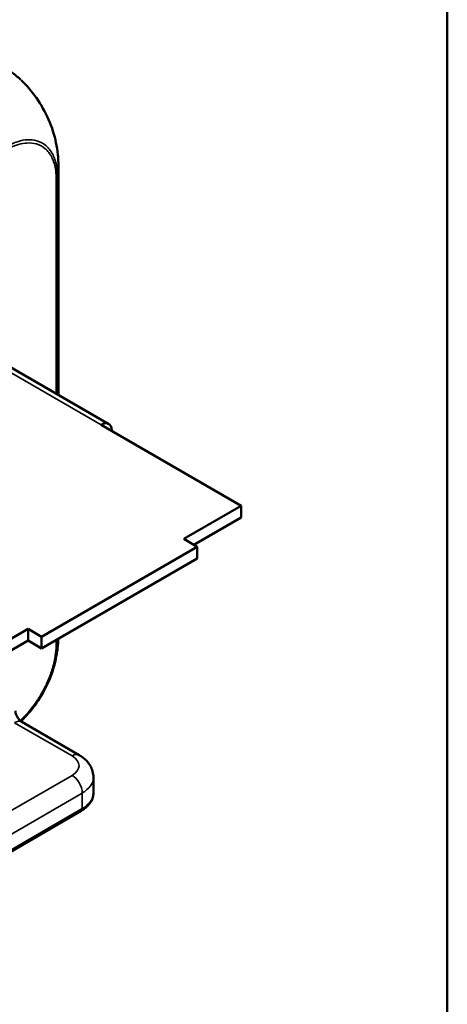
# Model space of a CAD drawing. Header units: millimetres. Extents: x 15 to 430, y 13 to 300.
# Tile 11 of 13: x 386 to 430, y 88 to 191. Entities that reach past the tile are written whole.
import ezdxf

# ---------------------------------------------------------------- set-up
doc = ezdxf.new("R2010")
doc.units = ezdxf.units.MM
doc.header["$LTSCALE"] = 1.5
for name, color, linetype, lineweight in [('Border (ISO)', 7, 'Continuous', 50), ('Visible (ISO)', 7, 'Continuous', 50), ('Visible Narrow (ISO)', 7, 'Continuous', 35)]:
    doc.layers.add(name, color=color, linetype=linetype, lineweight=lineweight)

# ---------------------------------------------------------------- blocks, each defined once
blk = doc.blocks.new('Borders Border')
at = {"layer": 'Border (ISO)'}
blk.add_line((287, 200), (287, 10), dxfattribs=at)

msp = doc.modelspace()

# ---------------------------------------------------------------- linework, layer by layer
at = {"layer": 'Visible (ISO)'}
for p, q in [((389.86, 151.4), (389.86, 175.16)), ((381.13, 156.44), (395.13, 148.36)), ((408.97, 139.83), (394.33, 148.28)), ((395.46, 147.71), (395.39, 147.67)), ((408.97, 139.83), (402.96, 136.36)), ((408.97, 139.83), (408.97, 138.61)), ((408.97, 138.61), (404.02, 135.75)), ((404.37, 135.54), (402.96, 136.36)), ((388.11, 126.15), (404.37, 135.54)), ((404.37, 135.54), (404.37, 134.32)), ((404.37, 134.32), (388.11, 124.93)), ((380.68, 123.5), (386.69, 126.97)), ((388.11, 126.15), (386.69, 126.97)), ((386.69, 125.75), (386.69, 126.97)), ((380.68, 122.28), (386.69, 125.75)), ((388.11, 124.93), (386.69, 125.75)), ((388.11, 126.15), (388.11, 124.93)), ((392.04, 113.78), (386.03, 117.25)), ((393.52, 111.46), (393.52, 109.82)), ((392.25, 107.96), (369.62, 94.9))]:
    msp.add_line(p, q, dxfattribs=at)
msp.add_ellipse((394.33, 146.98), major_axis=(0.8, 1.39), ratio=0.57735, start_param=5.560328, end_param=7.068583, dxfattribs=at)
for points, knots in [([(383.77, 185.92), (383.79, 185.91), (383.81, 185.89), (383.86, 185.87), (383.89, 185.85), (383.95, 185.81), (384, 185.78), (384.12, 185.71), (384.2, 185.66), (384.51, 185.45), (384.75, 185.28), (385.3, 184.86), (385.61, 184.6), (385.91, 184.33)], [0, 0, 0, 0, 0.0084097, 0.0084097, 0.0176196, 0.0176196, 0.0321191, 0.0321191, 0.0608831, 0.0608831, 0.1470143, 0.1470143, 0.2692899, 0.2692899, 0.2692899, 0.2692899]), ([(385.96, 184.28), (386.53, 183.74), (387.08, 183.11), (388.05, 181.72), (388.48, 180.95), (389.19, 179.36), (389.45, 178.52), (389.61, 177.72)], [0.0133755, 0.0133755, 0.0133755, 0.0133755, 0.2658791, 0.2658791, 0.5249857, 0.5249857, 0.7916497, 0.7916497, 0.7916497, 0.7916497]), ([(389.6, 177.77), (389.69, 177.35), (389.76, 176.91), (389.83, 176.26), (389.84, 176.04), (389.86, 175.72), (389.86, 175.61), (389.86, 175.45), (389.86, 175.39), (389.86, 175.3), (389.86, 175.27), (389.86, 175.21), (389.86, 175.18), (389.86, 175.16)], [0, 0, 0, 0, 0.1314324, 0.1314324, 0.1978164, 0.1978164, 0.2307552, 0.2307552, 0.2475939, 0.2475939, 0.2565272, 0.2565272, 0.2660082, 0.2660082, 0.2660082, 0.2660082]), ([(389.86, 125.94), (389.86, 125.91), (389.85, 125.88), (389.84, 125.55), (389.82, 125.26), (389.72, 124.46), (389.64, 123.97), (389.52, 123.49)], [0.0534408, 0.0534408, 0.0534408, 0.0534408, 0.062417, 0.062417, 0.1527524, 0.1527524, 0.302202, 0.302202, 0.302202, 0.302202]), ([(389.52, 123.49), (389.34, 122.72), (389.06, 121.92), (388.34, 120.39), (387.89, 119.65), (386.98, 118.4), (386.51, 117.87), (386.03, 117.41)], [0, 0, 0, 0, 0.2552383, 0.2552383, 0.5090993, 0.5090993, 0.7242414, 0.7242414, 0.7242414, 0.7242414]), ([(385.37, 118.4), (385.37, 118.38), (385.37, 118.35), (385.38, 118.28), (385.38, 118.24), (385.41, 118.14), (385.43, 118.08), (385.48, 117.96), (385.51, 117.89), (385.58, 117.75), (385.62, 117.69), (385.7, 117.56), (385.75, 117.5), (385.84, 117.41), (385.88, 117.37), (385.95, 117.3), (385.98, 117.28), (386.01, 117.26), (386.02, 117.25), (386.03, 117.25)], [4.712389, 4.712389, 4.712389, 4.712389, 4.874635, 4.874635, 5.045361, 5.045361, 5.230072, 5.230072, 5.428205, 5.428205, 5.633894, 5.633894, 5.837999, 5.837999, 6.031425, 6.031425, 6.209321, 6.209321, 6.283185, 6.283185, 6.283185, 6.283185]), ([(393.52, 111.46), (393.52, 111.67), (393.49, 111.88), (393.38, 112.28), (393.3, 112.47), (393.11, 112.81), (393, 112.97), (392.75, 113.25), (392.62, 113.37), (392.34, 113.59), (392.19, 113.69), (392.04, 113.78)], [2.3561945, 2.3561945, 2.3561945, 2.3561945, 2.5132741, 2.5132741, 2.6703538, 2.6703538, 2.8274334, 2.8274334, 2.984513, 2.984513, 3.1415926, 3.1415926, 3.1415926, 3.1415926]), ([(392.25, 107.96), (392.4, 108.05), (392.54, 108.14), (392.79, 108.35), (392.91, 108.46), (393.12, 108.69), (393.21, 108.82), (393.36, 109.09), (393.42, 109.23), (393.5, 109.52), (393.52, 109.67), (393.52, 109.82)], [1.5707963, 1.5707963, 1.5707963, 1.5707963, 1.727876, 1.727876, 1.8849556, 1.8849556, 2.0420352, 2.0420352, 2.1991149, 2.1991149, 2.3561945, 2.3561945, 2.3561945, 2.3561945])]:
    msp.add_open_spline(points, degree=3, knots=knots, dxfattribs=at)
msp.add_open_spline([(386.03, 117.41), (386, 117.38), (385.96, 117.35), (385.93, 117.32)], degree=3, dxfattribs=at)
at = {"layer": 'Visible Narrow (ISO)'}
for p, q in [((389.63, 174.02), (389.63, 151.54)), ((389.77, 151.46), (389.77, 174.19)), ((394.33, 148.28), (380.33, 156.37)), ((389.63, 125.81), (389.63, 125.34)), ((389.77, 125.51), (389.77, 125.89)), ((385.28, 117.17), (391.29, 113.7)), ((391.29, 111.66), (368.66, 98.6)), ((392.35, 109.82), (369.72, 96.76)), ((392.35, 108.19), (392.35, 109.82)), ((369.72, 95.13), (392.35, 108.19))]:
    msp.add_line(p, q, dxfattribs=at)
for centre, major_axis, ratio, start_param, end_param in [((374.86, 175.1), (15, 0.08), 0.580913, 6.168765, 6.279995), ((389.27, 174.22), (0.5, 0), 0.57735, 5.497349, 6.169763), ((389.27, 125.54), (0.5, -0.005), 0.570606, 5.504232, 6.174043), ((374.86, 126.41), (15, 0.08), 0.573725, 6.168749, 6.217538), ((385.28, 115.95), (0.75, 1.3), 0.57735, 0, 0.785398), ((391.29, 112.48), (0.75, 1.3), 0.57735, 0, 0.785398), ((389.52, 112.68), (2.5, 0), 0.57735, 5.497787, 7.068583), ((391.29, 110.44), (-0.75, 1.3), 0.57735, 3.926991, 5.497787), ((389.52, 111.46), (4, 0), 0.57735, 5.497787, 6.283185), ((389.52, 109.82), (4, 0), 0.57735, 5.497787, 6.283185), ((392, 108.4), (0.25, -0.433), 0.57735, 0, 0.785398)]:
    msp.add_ellipse(centre, major_axis=major_axis, ratio=ratio, start_param=start_param, end_param=end_param, dxfattribs=at)
for points, knots in [([(385.91, 184.33), (385.93, 184.31), (385.95, 184.29), (386.1, 184.14), (386.23, 184.01), (386.49, 183.75), (386.61, 183.61), (386.9, 183.28), (387.06, 183.08), (387.27, 182.81), (387.33, 182.73), (387.44, 182.58), (387.49, 182.51), (387.62, 182.33), (387.69, 182.23), (387.85, 181.99), (387.94, 181.84), (388.1, 181.58), (388.17, 181.45), (388.28, 181.26), (388.32, 181.19), (388.63, 180.62), (388.87, 180.09), (389.11, 179.47), (389.14, 179.38), (389.21, 179.21), (389.24, 179.12), (389.27, 179), (389.29, 178.97), (389.42, 178.56), (389.52, 178.18), (389.6, 177.79), (389.6, 177.78), (389.6, 177.77)], [1.1995724, 1.1995724, 1.1995724, 1.1995724, 1.2080301, 1.2080301, 1.2633175, 1.2633175, 1.3173088, 1.3173088, 1.3895667, 1.3895667, 1.4162964, 1.4162964, 1.4418504, 1.4418504, 1.4764156, 1.4764156, 1.5232717, 1.5232717, 1.5637701, 1.5637701, 1.5848037, 1.5848037, 1.7455756, 1.7455756, 1.7728129, 1.7728129, 1.7988969, 1.7988969, 1.8089464, 1.8089464, 1.9251761, 1.9251761, 1.9280918, 1.9280918, 1.9280918, 1.9280918]), ([(389.77, 174.19), (389.77, 174.27), (389.77, 174.35), (389.77, 174.47), (389.76, 174.52), (389.76, 174.68), (389.75, 174.8), (389.73, 174.96), (389.72, 175), (389.69, 175.29), (389.64, 175.52), (389.56, 175.79), (389.55, 175.83), (389.48, 176.04), (389.42, 176.2), (389.18, 176.73), (388.95, 177.06), (388.65, 177.35), (388.62, 177.38), (388.3, 177.65), (387.98, 177.83), (387.29, 178.03), (386.93, 178.06), (386.5, 178.03), (386.44, 178.03), (386.08, 177.99), (385.76, 177.91), (385.25, 177.73), (385.06, 177.66), (384.73, 177.5), (384.57, 177.41), (384.42, 177.34), (384.42, 177.33), (384.42, 177.33)], [-1.140393, -1.140393, -1.140393, -1.140393, -1.11054, -1.11054, -1.096174, -1.096174, -1.05123, -1.05123, -1.036717, -1.036717, -0.941617, -0.941617, -0.924097, -0.924097, -0.850614, -0.850614, -0.669558, -0.669558, -0.648126, -0.648126, -0.464975, -0.464975, -0.299663, -0.299663, -0.273655, -0.273655, -0.139246, -0.139246, -0.062292, -0.062292, -0.001224, -0.001224, -0.000021, -0.000021, -0.000021, -0.000021]), ([(384.49, 177.03), (384.49, 177.03), (384.5, 177.04), (384.64, 177.12), (384.79, 177.2), (385.11, 177.35), (385.29, 177.42), (385.78, 177.59), (386.08, 177.66), (386.44, 177.7), (386.49, 177.7), (386.91, 177.73), (387.25, 177.7), (387.91, 177.5), (388.22, 177.33), (388.52, 177.07), (388.55, 177.04), (388.84, 176.77), (389.06, 176.45), (389.29, 175.95), (389.35, 175.79), (389.42, 175.59), (389.43, 175.55), (389.5, 175.3), (389.55, 175.07), (389.58, 174.79), (389.59, 174.76), (389.6, 174.61), (389.61, 174.49), (389.62, 174.33), (389.62, 174.3), (389.63, 174.18), (389.63, 174.1), (389.63, 174.02)], [0, 0, 0, 0, 0.001224, 0.001224, 0.062293, 0.062293, 0.139246, 0.139246, 0.273655, 0.273655, 0.299663, 0.299663, 0.464975, 0.464975, 0.648126, 0.648126, 0.669558, 0.669558, 0.850614, 0.850614, 0.924097, 0.924097, 0.941617, 0.941617, 1.036717, 1.036717, 1.05123, 1.05123, 1.096174, 1.096174, 1.11054, 1.11054, 1.140022, 1.140022, 1.140022, 1.140022]), ([(389.52, 123.49), (389.54, 123.55), (389.55, 123.6), (389.57, 123.69), (389.58, 123.73), (389.65, 124.1), (389.7, 124.44), (389.74, 124.83), (389.75, 124.89), (389.76, 125.04), (389.76, 125.13), (389.77, 125.23), (389.77, 125.24), (389.77, 125.34), (389.77, 125.43), (389.77, 125.51)], [-0.2237156, -0.2237156, -0.2237156, -0.2237156, -0.2058447, -0.2058447, -0.195029, -0.195029, -0.0852241, -0.0852241, -0.064188, -0.064188, -0.0342808, -0.0342808, -0.0301771, -0.0301771, -0.0001471, -0.0001471, -0.0001471, -0.0001471]), ([(389.63, 125.34), (389.63, 125.26), (389.63, 125.17), (389.62, 125.08), (389.62, 125.07), (389.62, 124.97), (389.62, 124.89), (389.61, 124.75), (389.6, 124.69), (389.56, 124.31), (389.51, 123.99), (389.44, 123.63), (389.43, 123.6), (389.37, 123.32), (389.31, 123.07), (389.2, 122.72), (389.17, 122.61), (389, 122.08), (388.82, 121.65), (388.59, 121.14), (388.55, 121.05), (388.27, 120.5), (388.02, 120.06), (387.68, 119.54), (387.63, 119.47), (387.26, 118.93), (386.92, 118.49), (386.43, 117.96), (386.3, 117.83), (386.07, 117.6), (385.96, 117.49), (385.85, 117.4)], [0, 0, 0, 0, 0.0301769, 0.0301769, 0.0342807, 0.0342807, 0.0641878, 0.0641878, 0.085224, 0.085224, 0.1950289, 0.1950289, 0.2058445, 0.2058445, 0.2881946, 0.2881946, 0.3213935, 0.3213935, 0.4623929, 0.4623929, 0.4902467, 0.4902467, 0.644943, 0.644943, 0.6728534, 0.6728534, 0.8400163, 0.8400163, 0.898325, 0.898325, 0.9460588, 0.9460588, 0.9460588, 0.9460588])]:
    msp.add_open_spline(points, degree=3, knots=knots, dxfattribs=at)
for points in [[(386.88, 178.04), (386.88, 178.04), (386.88, 178.04), (386.88, 178.04)], [(385.93, 117.32), (385.96, 117.35), (385.99, 117.38), (386.03, 117.41)]]:
    msp.add_open_spline(points, degree=3, dxfattribs=at)

# ---------------------------------------------------------------- block references
at = {"xscale": 1.5, "yscale": 1.5, "zscale": 1.5}
msp.add_blockref('Borders Border', (0, 0), dxfattribs=at)

doc.saveas('drawing.dxf')
